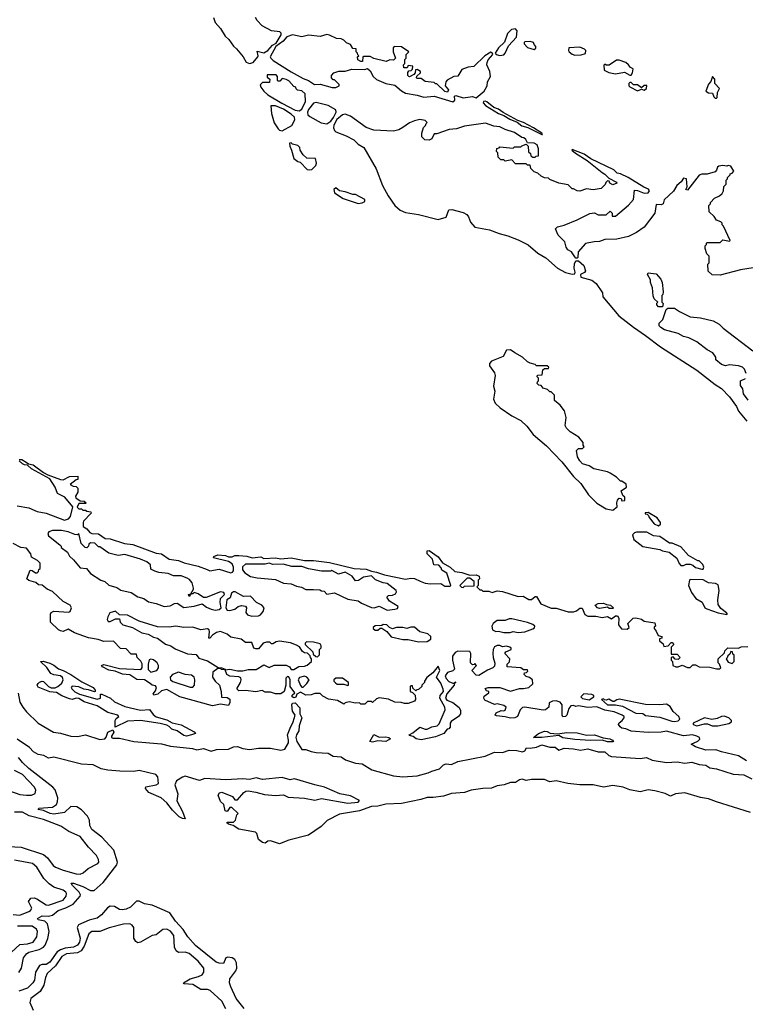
# Model space of a CAD drawing. Extents: x 2386897 to 2565480, y 579156 to 761880.
# Tile 116 of 191: x 2460274 to 2465806, y 693270 to 700779. Entities that reach past the tile are written whole.
import ezdxf

# ---------------------------------------------------------------- set-up
doc = ezdxf.new("R2010")
doc.units = 0

msp = doc.modelspace()

# ---------------------------------------------------------------- linework, layer by layer
at = {"layer": '0CON10XD'}
for points in [[(2461751.2, 700795), (2461765, 700757.5), (2461805, 700713.3), (2461841.2, 700655), (2461868.8, 700628.8), (2461905, 700577.5), (2461927.7, 700557.7), (2461977.5, 700495), (2462000, 700455), (2462025, 700446.2)], [(2462025, 700446.2), (2462055, 700454), (2462090, 700495), (2462093.3, 700505), (2462085, 700540), (2462135, 700526.7), (2462166, 700544), (2462202.5, 700585), (2462228.8, 700601.2), (2462267.5, 700665), (2462267, 700677), (2462257, 700687), (2462195, 700693.3), (2462121.7, 700731.7), (2462083.6, 700773.6), (2462072.5, 700795)], [(2463575, 700153.3), (2463592.5, 700165), (2463590, 700195), (2463598.3, 700201.7), (2463655, 700183.3), (2463725, 700192.5), (2463755, 700182.5), (2463815, 700234), (2463837.1, 700275), (2463841.2, 700305), (2463862.5, 700345), (2463857.1, 700385), (2463835.7, 700435), (2463837, 700453), (2463845.8, 700474.2), (2463880, 700515), (2463877, 700527), (2463865, 700532.5), (2463820, 700505), (2463737, 700423), (2463693, 700417), (2463645, 700400), (2463615, 700350), (2463585, 700347.5), (2463532.3, 700317.7), (2463523.3, 700305), (2463517.5, 700275), (2463542.5, 700245), (2463535, 700227.5), (2463515, 700232.5), (2463455, 700290), (2463445, 700290), (2463435, 700300), (2463365, 700307.5), (2463335, 700330), (2463305, 700330), (2463300, 700335), (2463301.7, 700348.3), (2463330, 700375), (2463330, 700385), (2463305, 700400), (2463291.7, 700398.3), (2463290, 700375), (2463278.3, 700361.7), (2463245, 700342.5), (2463240, 700345), (2463232.5, 700355), (2463233, 700377), (2463241.7, 700388.3), (2463258.3, 700391.7), (2463268.3, 700401.7), (2463270, 700425), (2463235, 700430), (2463228.3, 700411.7), (2463203.3, 700413.3), (2463200, 700435), (2463210, 700445), (2463210, 700475), (2463220, 700485), (2463220, 700515), (2463240, 700535), (2463185, 700573.3), (2463130, 700575), (2463122.5, 700565), (2463122.5, 700535), (2463140, 700485), (2463125, 700470), (2463095, 700472.5), (2463068.3, 700461.7), (2462973.6, 700483.6), (2462945, 700500), (2462895, 700500), (2462890, 700495), (2462888.3, 700461.7), (2462875, 700460), (2462853, 700473), (2462850, 700495), (2462860, 700505), (2462851.7, 700511.7), (2462850, 700525), (2462840, 700535), (2462838.3, 700558.3), (2462815, 700560), (2462795, 700590), (2462765, 700602.5), (2462745, 700622.5), (2462725, 700632.5), (2462690, 700635), (2462635, 700662.5), (2462615, 700666.7), (2462565, 700652.5), (2462475, 700662.5), (2462425, 700650), (2462355, 700663.3), (2462312, 700648), (2462283.3, 700615), (2462226.2, 700573.8), (2462183.6, 700496.4), (2462187.5, 700485), (2462207.7, 700467.7), (2462343, 700383), (2462435, 700331.2), (2462475.9, 700315.9), (2462522.5, 700285), (2462565, 700286.7), (2462656.4, 700263.6), (2462685, 700262.5), (2462710, 700275), (2462710, 700285), (2462675, 700320), (2462665, 700320), (2462650, 700335), (2462650, 700355), (2462670, 700375), (2462707, 700387), (2462755, 700387.5), (2462805, 700402.5), (2462905, 700400), (2462925, 700407.5), (2462945, 700390), (2462970, 700345), (2462993, 700323), (2463065, 700293.3), (2463135, 700280), (2463185, 700237.5), (2463215, 700220), (2463303.9, 700203.9), (2463355, 700187.5), (2463435, 700196.7), (2463575, 700153.3)], [(2463935, 700507.1), (2463965, 700512.5), (2463975.8, 700524.2), (2463999.3, 700580.7), (2464062.5, 700645), (2464066.7, 700695), (2464055, 700710), (2464024.2, 700705.8), (2463992.5, 700675), (2463970.7, 700609.3), (2463923.8, 700565), (2463900, 700525), (2463907.5, 700515), (2463935, 700507.1)], [(2464195, 700552.5), (2464208.3, 700561.7), (2464210, 700575), (2464195, 700590), (2464190, 700605), (2464165, 700612.5), (2464125, 700610), (2464120, 700605), (2464120, 700595), (2464145, 700567.5), (2464195, 700552.5)], [(2464505, 700510), (2464555, 700512.5), (2464588.3, 700521.7), (2464590, 700545), (2464580, 700555), (2464545, 700570), (2464460, 700565), (2464457.5, 700545), (2464462.5, 700535), (2464486.4, 700516.4), (2464505, 700510)], [(2464935, 700357.5), (2464946.4, 700373.6), (2464950, 700405), (2464930, 700415), (2464916.4, 700436.4), (2464895, 700452.5), (2464845, 700470), (2464825, 700470), (2464767, 700433), (2464745, 700432.5), (2464735, 700440), (2464728.3, 700431.7), (2464730, 700395), (2464765, 700377.5), (2464815, 700367.5), (2464885, 700380), (2464925, 700357.5), (2464935, 700357.5)], [(2462405, 700084.5), (2462425, 700098), (2462453.8, 700155), (2462450, 700215), (2462425, 700237.5), (2462391.7, 700241.7), (2462381.7, 700251.7), (2462380, 700265), (2462365, 700270), (2462325, 700312.5), (2462305, 700322.5), (2462275, 700330), (2462258.3, 700311.7), (2462245, 700310), (2462240, 700315), (2462240, 700345), (2462228.3, 700358.3), (2462161.7, 700358.3), (2462161.7, 700341.7), (2462180, 700325), (2462178.3, 700301.7), (2462125, 700300), (2462108.3, 700281.7), (2462112.5, 700265), (2462136, 700235), (2462165, 700207.5), (2462272.4, 700142.4), (2462375, 700089.5), (2462405, 700084.5)], [(2465585, 700180), (2465590, 700185), (2465592.5, 700225), (2465610, 700255), (2465573, 700293), (2465572.5, 700325), (2465555, 700346.7), (2465542.5, 700307.5), (2465525, 700286.7), (2465503.6, 700233.6), (2465525, 700222.5), (2465555, 700220), (2465565, 700190), (2465575, 700180), (2465585, 700180)], [(2464985, 700237.5), (2465015, 700250), (2465035, 700242.5), (2465052.5, 700255), (2465055, 700277.5), (2465035, 700277.5), (2465015, 700260), (2464985, 700282.5), (2464953, 700283), (2464935, 700300), (2464925, 700300), (2464918.3, 700291.7), (2464917.5, 700275), (2464925, 700267.5), (2464985, 700237.5)], [(2462275, 699932.5), (2462348.3, 699971.7), (2462372.5, 700015), (2462370, 700035), (2462345, 700059.2), (2462285, 700098.1), (2462225, 700121.4), (2462188.3, 700121.7), (2462194, 700065), (2462215, 699992.5), (2462245, 699947.5), (2462255, 699937.5), (2462275, 699932.5)], [(2462615, 699984.2), (2462645.4, 700004.6), (2462667.3, 700032.7), (2462687.5, 700075), (2462685, 700092.5), (2462625, 700126.2), (2462535, 700146.7), (2462515, 700142), (2462475.7, 700095), (2462467.5, 700075), (2462470, 700055), (2462485, 700041.4), (2462573.7, 699993.7), (2462615, 699984.2)], [(2464255, 699904.5), (2464260, 699905), (2464255.6, 699915), (2464190.6, 699955), (2464115, 699996.3), (2464071.3, 700011.3), (2463960.8, 700070.8), (2463925, 700096.3), (2463889.3, 700109.3), (2463835, 700151.8), (2463822.6, 700157.4), (2463808.8, 700155), (2463808.1, 700145), (2463825.6, 700125), (2463925, 700062.9), (2463965, 700050), (2464010.2, 700020.2), (2464067.8, 699997.8), (2464101.1, 699971.1), (2464147.3, 699957.3), (2464255, 699904.5)], [(2465865, 698887.5), (2465768.3, 698871.7), (2465615, 698830), (2465553, 698833), (2465521.7, 698861.7), (2465520, 698915), (2465530, 698925), (2465530, 698975), (2465513, 698993), (2465500, 699035), (2465500, 699055), (2465510, 699065), (2465510, 699075), (2465515, 699080), (2465615, 699080), (2465635, 699100), (2465685, 699090), (2465690, 699095), (2465640, 699205), (2465630, 699215), (2465628.3, 699228.3), (2465618.3, 699238.3), (2465585, 699250), (2465568.3, 699278.3), (2465530, 699315), (2465528.3, 699361.7), (2465540, 699375), (2465540, 699385), (2465570.7, 699419.3), (2465610, 699435), (2465630, 699455), (2465640, 699475), (2465643, 699507), (2465660, 699525), (2465660, 699555), (2465670, 699565), (2465670, 699575), (2465690, 699595), (2465690, 699605), (2465705, 699610), (2465717.5, 699625), (2465695, 699662.5), (2465675, 699667.5), (2465665, 699662.5), (2465635, 699667.5), (2465605, 699662.5), (2465592.5, 699655), (2465587, 699633), (2465575, 699620), (2465515, 699602.5), (2465475, 699602.5), (2465455, 699592.5), (2465365, 699480), (2465353.3, 699483.3), (2465362.5, 699505), (2465357, 699567), (2465335, 699570), (2465316.4, 699543.6), (2465282.5, 699515), (2465257.7, 699472.3), (2465187.5, 699405), (2465180, 699375), (2465165, 699367.5), (2465125, 699370), (2465116.1, 699303.9), (2465035, 699197.5), (2464975, 699156.7), (2464915, 699126.2), (2464826.4, 699106.4), (2464735, 699103.3), (2464695, 699086.7), (2464653.9, 699086.1), (2464588.3, 699071.7), (2464531.7, 699008.3), (2464530, 698965), (2464525, 698960), (2464515, 698960), (2464505, 698970), (2464480, 699010), (2464452.5, 699025), (2464440, 699045), (2464430, 699085), (2464380, 699135), (2464360, 699185), (2464375, 699200), (2464425, 699212.5), (2464525, 699252.5), (2464621.7, 699301.7), (2464655, 699307.5), (2464685, 699290), (2464745, 699290), (2464775, 699320), (2464790, 699305), (2464791.7, 699281.7), (2464815, 699280), (2464916, 699364), (2464953, 699407), (2464961.7, 699478.3), (2464985, 699477.5), (2465035, 699456.7), (2465065, 699460), (2465075.6, 699475), (2465067.5, 699487.5), (2465031.5, 699501.5), (2464913.2, 699575), (2464855, 699603.9), (2464828.5, 699608.5), (2464804.6, 699635), (2464628.6, 699718.6), (2464577.1, 699755), (2464485, 699790), (2464484, 699785), (2464511.2, 699761.2), (2464601.2, 699705), (2464713.6, 699613.6), (2464735, 699602.5), (2464765, 699570), (2464825, 699540), (2464826.7, 699533.3), (2464795, 699520), (2464771.7, 699531.7), (2464768.3, 699548.3), (2464755, 699550), (2464741.7, 699538.3), (2464738.3, 699521.7), (2464707, 699493), (2464647, 699483), (2464595, 699490), (2464545, 699472.5), (2464523, 699473), (2464495, 699490), (2464485, 699490), (2464455, 699520), (2464383, 699533), (2464315, 699560), (2464305, 699570), (2464275, 699572.5), (2464250, 699585), (2464225, 699610), (2464195, 699620), (2464170, 699645), (2464165, 699670), (2464145, 699670), (2464135, 699680), (2464055, 699680), (2464025, 699710), (2463975, 699700), (2463965, 699710), (2463941.7, 699711.7), (2463921.7, 699731.7), (2463920, 699765), (2463910, 699775), (2463911.7, 699798.3), (2463928.3, 699801.7), (2463935, 699810), (2464035, 699800), (2464045, 699810), (2464095, 699810), (2464101.7, 699818.3), (2464135, 699830), (2464150, 699815), (2464151.7, 699771.7), (2464168.3, 699758.3), (2464171.7, 699741.7), (2464185, 699730), (2464205, 699730), (2464211.7, 699738.3), (2464228.3, 699741.7), (2464230, 699795), (2464220, 699825), (2464195, 699836.7), (2464145, 699840), (2464132.5, 699865), (2464118.3, 699878.3), (2464101.7, 699881.7), (2464045, 699920), (2463975, 699942.5), (2463935, 699962.5), (2463888.3, 699968.3), (2463825, 699990), (2463665, 699966.7), (2463605, 699947.5), (2463548.3, 699941.7), (2463455, 699910), (2463435, 699910), (2463415, 699870), (2463395, 699860), (2463363, 699863), (2463340, 699885), (2463340, 699915), (2463353, 699957), (2463368.3, 699971.7), (2463371.7, 699988.3), (2463380, 699995), (2463365, 700010), (2463325, 700017.5), (2463285, 700007.5), (2463245, 699992.5), (2463193.8, 699956.2), (2463165, 699940), (2463125, 699930), (2462975, 699936.7), (2462915, 699956.7), (2462795, 700042.5), (2462755, 700058.8), (2462735, 700054.2), (2462691.8, 700018.2), (2462669.2, 699975), (2462666.2, 699955), (2462673.3, 699935), (2462685, 699923.8), (2462764.3, 699894.3), (2462822.3, 699862.3), (2462855, 699831.2), (2462898.8, 699805), (2462991.2, 699641.2), (2463040, 699515), (2463082.9, 699435), (2463135, 699362), (2463175, 699326), (2463215, 699310), (2463315, 699294.2), (2463465, 699256.7), (2463526.1, 699273.9), (2463545, 699330), (2463568.3, 699331.7), (2463655, 699308.8), (2463682.5, 699295), (2463696.7, 699275), (2463710, 699235), (2463745, 699196.7), (2463855, 699176), (2463928.3, 699148.3), (2463995, 699131.2), (2464075, 699101.2), (2464151.2, 699061.2), (2464225, 699000), (2464285, 698964), (2464373.8, 698885), (2464435, 698851.2), (2464485, 698837.5), (2464505, 698840), (2464507.5, 698855), (2464500, 698885), (2464503.6, 698916.4), (2464515, 698940), (2464535, 698940), (2464573.6, 698903.6), (2464587.5, 698865), (2464579.3, 698850.7), (2464550, 698835), (2464552.5, 698815), (2464635, 698792.5), (2464667.7, 698767.7), (2464717, 698697), (2464720, 698665), (2464841.7, 698521.7), (2464953.2, 698433.2), (2465045, 698371.2), (2465158.8, 698285), (2465437.3, 698107.3), (2465575, 697996.2), (2465625, 697966.7), (2465684.1, 697904.1), (2465738.3, 697828.3), (2465755, 697793.3), (2465818.3, 697718.3)], [(2462485, 699633.3), (2462502.5, 699637.5), (2462532.5, 699667.5), (2462536.2, 699685), (2462530, 699720), (2462463, 699723), (2462435, 699750), (2462412.5, 699785), (2462410, 699805), (2462395, 699820), (2462355, 699830), (2462345, 699840), (2462331.7, 699838.3), (2462332.5, 699815), (2462347.5, 699785), (2462365, 699720), (2462395, 699697.5), (2462413, 699693), (2462465, 699636.7), (2462485, 699633.3)], [(2462855, 699378.8), (2462885, 699383.3), (2462906.4, 699393.6), (2462905, 699407.5), (2462835, 699447.5), (2462815, 699447.5), (2462755, 699467.5), (2462713, 699473), (2462685, 699497.5), (2462670, 699485), (2462675, 699460), (2462740, 699415), (2462855, 699378.8)], [(2465175, 698590), (2465145, 698590), (2465130, 698605), (2465131.7, 698618.3), (2465140, 698625), (2465111.7, 698651.7), (2465103, 698673), (2465097.5, 698735), (2465083.3, 698775), (2465082.5, 698795), (2465060, 698835), (2465065, 698850), (2465125, 698840), (2465161.7, 698801.7), (2465172.5, 698775), (2465180, 698705), (2465177, 698683), (2465170, 698675), (2465170, 698625), (2465180, 698615), (2465175, 698590)], [(2465811.7, 698081.7), (2465800, 698115), (2465785, 698130), (2465755, 698140), (2465685, 698147.5), (2465655, 698140), (2465625, 698150), (2465580, 698185), (2465580, 698205), (2465558.3, 698238.3), (2465515, 698262.5), (2465435, 698323.3), (2465375, 698353.3), (2465335, 698363.3), (2465295, 698386.7), (2465190, 698415), (2465160.7, 698430.7), (2465150, 698445), (2465150, 698465), (2465177, 698493), (2465201.7, 698568.3), (2465215, 698580), (2465265, 698580), (2465303, 698553), (2465385, 698513.3), (2465465, 698506), (2465561.7, 698481.7), (2465606.1, 698456.1), (2465637.7, 698427.7), (2465863.3, 698255)], [(2464795, 697040), (2464830, 697065), (2464827.5, 697095), (2464832.5, 697115), (2464845, 697130), (2464858.3, 697128.3), (2464865, 697110), (2464888.3, 697111.7), (2464887, 697137), (2464871.7, 697151.7), (2464860, 697185), (2464900, 697215), (2464897, 697237), (2464865, 697260), (2464855, 697260), (2464825, 697290), (2464775, 697320), (2464755, 697330), (2464650, 697355), (2464615, 697377.5), (2464565, 697392.5), (2464543.9, 697413.9), (2464527.5, 697445), (2464520, 697495), (2464535, 697510), (2464565, 697510), (2464578.3, 697521.7), (2464570, 697535), (2464570, 697555), (2464536.4, 697596.4), (2464470, 697635), (2464443, 697663), (2464432.5, 697685), (2464440, 697745), (2464427, 697797), (2464395, 697840), (2464350, 697875), (2464350, 697915), (2464325, 697940), (2464315, 697940), (2464298.3, 697958.3), (2464265, 697970), (2464248.3, 697988.3), (2464231.7, 697991.7), (2464220, 698005), (2464221.7, 698018.3), (2464230, 698025), (2464230, 698045), (2464220, 698055), (2464221.7, 698068.3), (2464258.3, 698071.7), (2464261.7, 698108.3), (2464275, 698120), (2464305, 698120), (2464308.3, 698128.3), (2464295, 698140), (2464215, 698140), (2464205, 698150), (2464165, 698160), (2464145, 698170), (2464106.1, 698206.1), (2464047.5, 698237.5), (2464015, 698262.5), (2463985, 698260), (2463958.8, 698211.2), (2463870, 698175), (2463855, 698157.5), (2463855, 698140), (2463893.3, 698085), (2463898.8, 698065), (2463886.7, 697985), (2463897.5, 697947.5), (2463887.1, 697885), (2463900, 697855), (2463938, 697818), (2464025, 697758), (2464093.6, 697723.6), (2464139.5, 697679.5), (2464188, 697615), (2464290, 697530), (2464408.3, 697408.3), (2464495, 697296), (2464551.7, 697241.7), (2464610, 697155), (2464645, 697120), (2464675, 697093.3), (2464745, 697050), (2464795, 697040)], [(2465827, 697877), (2465792.5, 697925), (2465787.5, 697965), (2465768.3, 697988.3), (2465770, 698025), (2465808.3, 698041.7)], [(2460255, 697071.2), (2460345, 697056), (2460407.5, 697027.5), (2460475, 697016), (2460615, 696962.5), (2460646.1, 696973.9), (2460660.7, 696989.3), (2460680, 697065), (2460618.8, 697138.8), (2460563.3, 697165), (2460543.6, 697213.6), (2460505, 697277.5), (2460365, 697353.3), (2460335, 697382.5), (2460310, 697385), (2460295, 697393.3), (2460270, 697415)], [(2460270, 697425), (2460290, 697425), (2460323.6, 697403.6), (2460342.5, 697392.5), (2460376.7, 697385), (2460456.2, 697326.2), (2460489.3, 697309.3), (2460585, 697273.8), (2460605, 697271.2), (2460655, 697296.7), (2460718.3, 697298.3), (2460718.3, 697271.7), (2460705, 697270), (2460660, 697235), (2460683, 697223), (2460705, 697220), (2460717, 697207), (2460717.5, 697175), (2460700, 697145), (2460701.7, 697131.7), (2460735, 697110), (2460765, 697107.5), (2460780, 697095), (2460775, 697090), (2460725, 697090), (2460711.7, 697061.7), (2460725, 697050), (2460745, 697050), (2460755, 697040), (2460775, 697040), (2460785, 697030), (2460817, 697027), (2460820, 697015), (2460760, 696955), (2460757.5, 696945), (2460757.5, 696915), (2460785.9, 696895.9), (2460809.2, 696869.2), (2460825, 696861.2), (2460875, 696859.2), (2460925, 696823.8), (2460965, 696819.2), (2461074.1, 696784.1), (2461136.8, 696776.8), (2461315, 696710.8), (2461355, 696706), (2461414.2, 696664.2), (2461485, 696654), (2461527.7, 696637.7), (2461635, 696612), (2461703.3, 696585), (2461725, 696576), (2461795, 696588.8), (2461885, 696561.2), (2461896.7, 696565), (2461903.3, 696575), (2461903.3, 696605), (2461895, 696630), (2461867, 696647), (2461752.5, 696675), (2461753.9, 696686.1), (2461785, 696698.8), (2461843, 696693), (2461865, 696682.5), (2461895, 696682.5), (2461915, 696693.3), (2461945, 696693.8), (2462005, 696688.8), (2462045.9, 696675.9), (2462113.6, 696683.6), (2462135, 696671.2), (2462225, 696676.2), (2462265, 696668), (2462345, 696674), (2462446.1, 696656.1), (2462514.1, 696654.1), (2462635, 696639.2), (2462825, 696593.8), (2462915, 696590), (2462955, 696572.5), (2462995, 696566.7), (2463055, 696546.2), (2463215, 696513.3), (2463255, 696520), (2463285, 696516.7), (2463326.2, 696496.2), (2463365, 696482.5), (2463405, 696477.5), (2463485, 696480), (2463515, 696460), (2463555, 696460), (2463560, 696465), (2463529.3, 696559.3), (2463491.7, 696581.7), (2463488.3, 696598.3), (2463468.3, 696618.3), (2463431.7, 696621.7), (2463420, 696665), (2463380, 696705), (2463381.7, 696728.3), (2463395, 696730), (2463465, 696683.3), (2463497, 696637), (2463555, 696603.3), (2463591.7, 696571.7), (2463645, 696563.8), (2463705, 696542.5), (2463755, 696545.8), (2463777.5, 696535), (2463780, 696515), (2463770, 696505), (2463770, 696465), (2463760, 696455), (2463781.7, 696431.7), (2463795, 696430), (2463805, 696420), (2463851.7, 696421.7), (2463875, 696410), (2463915, 696422.5), (2463955, 696417.5), (2464075, 696380), (2464111.7, 696381.7), (2464155, 696357.5), (2464175, 696357.5), (2464205, 696380), (2464215, 696380), (2464247.5, 696325), (2464325, 696292.5), (2464365, 696292.5), (2464455, 696263.8), (2464496.1, 696263.9), (2464518.3, 696271.7), (2464545, 696292.5), (2464561.7, 696291.7), (2464582, 696242), (2464605, 696230), (2464665, 696230), (2464715, 696220), (2464755, 696227.5), (2464785, 696210), (2464815, 696232.5), (2464831.7, 696231.7), (2464842.5, 696215), (2464840, 696165), (2464863, 696133), (2464905, 696130), (2464920, 696145), (2464910, 696175), (2464950, 696215), (2464971.2, 696218.8), (2465015, 696206.2), (2465035, 696192.5), (2465115, 696180), (2465120, 696155), (2465111.7, 696148.3), (2465110, 696135), (2465127, 696117), (2465141.7, 696081.7), (2465170, 696075), (2465168.3, 696061.7), (2465151.7, 696058.3), (2465151.7, 696041.7), (2465178.3, 696018.3), (2465185, 696000), (2465217, 696003), (2465241.7, 696028.3), (2465248.3, 696028.3), (2465260, 696015), (2465240, 695995), (2465241.7, 695941.7), (2465285, 695940), (2465310, 695915), (2465295, 695900), (2465271.7, 695901.7), (2465255, 695920), (2465240, 695915), (2465240, 695895), (2465250, 695885), (2465252.5, 695855), (2465275, 695843.3), (2465295, 695843.3), (2465325, 695857.5), (2465365, 695840), (2465385, 695840), (2465405, 695860), (2465425, 695860), (2465453.9, 695843.9), (2465535, 695842.5), (2465585, 695827.5), (2465611.7, 695828.3), (2465620, 695835), (2465610, 695865), (2465600, 695875), (2465600, 695905), (2465648.3, 695951.7), (2465650, 695965), (2465671.7, 695988.3), (2465755, 695987.5), (2465775, 695997.5), (2465825, 696000)], [(2465145, 696920), (2465158.3, 696931.7), (2465160, 696945), (2465135, 696980), (2465065, 697020), (2465041.7, 697018.3), (2465041.7, 697011.7), (2465058.3, 697008.3), (2465068.3, 696998.3), (2465073, 696983), (2465110, 696935), (2465145, 696920)], [(2461765, 696276), (2461795, 696280), (2461810, 696295), (2461802, 696335), (2461805.9, 696364.1), (2461836.7, 696395), (2461830.7, 696410.7), (2461803.9, 696416.1), (2461695, 696372.5), (2461675, 696372.5), (2461635, 696400), (2461605, 696410), (2461595, 696400), (2461580, 696400), (2461565, 696380), (2461560, 696395), (2461580, 696400), (2461600, 696435), (2461600, 696445), (2461590, 696485), (2461569.3, 696509.3), (2461550.7, 696520.7), (2461505, 696538.8), (2461447, 696537), (2461405, 696556.7), (2461335, 696563.3), (2461303.6, 696573.6), (2461275, 696590), (2461270.7, 696620.7), (2461243.9, 696643.9), (2461195, 696666.2), (2461075, 696700), (2461025, 696692.5), (2460955, 696710), (2460885, 696760), (2460875, 696760), (2460847, 696787), (2460815, 696790), (2460801.7, 696778.3), (2460800, 696765), (2460785, 696752.5), (2460773, 696753), (2460744.1, 696784.1), (2460725, 696860), (2460715, 696850), (2460695, 696852.5), (2460645, 696873.3), (2460593, 696883), (2460545, 696883.8), (2460525, 696883.3), (2460497.5, 696872.5), (2460488.3, 696861.7), (2460493.6, 696843.6), (2460580, 696775), (2460590, 696765), (2460590, 696755), (2460639.5, 696719.5), (2460655, 696687.5), (2460685, 696660), (2460735, 696600), (2460782.5, 696595), (2460815, 696556.7), (2460893.9, 696503.9), (2460923.6, 696493.6), (2460955, 696466.7), (2461015, 696448), (2461045, 696428.8), (2461125, 696411.4), (2461175, 696376.7), (2461220, 696365), (2461255, 696340), (2461315, 696327.5), (2461375, 696303.3), (2461421.7, 696308.3), (2461455, 696327.5), (2461475, 696330), (2461526.4, 696296.4), (2461605, 696306.7), (2461665, 696323.3), (2461699.3, 696299.3), (2461735, 696283.8), (2461765, 696276)], [(2465475, 696587.5), (2465485, 696590), (2465490, 696605), (2465482.5, 696625), (2465455, 696652.5), (2465443, 696653), (2465373.6, 696693.6), (2465315, 696760), (2465247, 696787), (2465228.3, 696788.3), (2465155, 696837.5), (2465105, 696842.5), (2465055, 696870), (2464975, 696870), (2464960, 696865), (2464945, 696850), (2464956.7, 696815), (2465025, 696761.2), (2465155, 696737.5), (2465175, 696727.5), (2465225, 696717.5), (2465283, 696673), (2465301.7, 696631.7), (2465315, 696617.5), (2465335, 696617.5), (2465355, 696627.5), (2465385, 696627.5), (2465405, 696620), (2465425, 696602.5), (2465475, 696587.5)], [(2463335, 695287.8), (2463297.5, 695295), (2463275, 695312.5), (2463245, 695320), (2463243.6, 695326.4), (2463270.7, 695339.3), (2463325, 695382.5), (2463365, 695368.8), (2463380.7, 695369.3), (2463415, 695386.2), (2463456.7, 695395), (2463472, 695408), (2463518.8, 695515), (2463514, 695535), (2463476.2, 695605), (2463480, 695625), (2463503.8, 695655), (2463503.6, 695673.6), (2463485, 695720), (2463452.5, 695765), (2463476.7, 695815), (2463465, 695850), (2463423, 695797), (2463377, 695763), (2463360, 695735), (2463360, 695725), (2463340, 695705), (2463340, 695695), (2463315, 695670), (2463301.7, 695668.3), (2463295, 695660), (2463271.7, 695681.7), (2463268.3, 695698.3), (2463255, 695700), (2463250, 695695), (2463250, 695655), (2463268.3, 695648.3), (2463288.3, 695628.3), (2463292.5, 695595), (2463285, 695582.5), (2463235, 695563.3), (2463206.7, 695563.3), (2463183, 695573), (2463135, 695573.8), (2463086.4, 695596.4), (2463015, 695607.5), (2462995, 695600), (2462965, 695572.5), (2462955, 695580), (2462925, 695580), (2462905, 695560), (2462875, 695560), (2462865, 695570), (2462835, 695567.5), (2462785, 695577.5), (2462755, 695570), (2462745, 695560), (2462697, 695587), (2462628.3, 695598.3), (2462585, 695620), (2462565, 695640), (2462525, 695640), (2462495, 695630), (2462455, 695626.7), (2462415, 695650), (2462387.5, 695635), (2462378.3, 695611.7), (2462365, 695608), (2462352.5, 695615), (2462352.2, 695627.8), (2462372.5, 695645), (2462336.2, 695695), (2462335.8, 695745), (2462325, 695767.5), (2462315, 695770), (2462303.6, 695756.4), (2462302.5, 695705), (2462290, 695655), (2462265, 695636.7), (2462225, 695636.7), (2462185, 695650), (2462145, 695651.2), (2462123.3, 695663.3), (2462075, 695654), (2461995, 695663.8), (2461945, 695660), (2461930, 695675), (2461956.4, 695723.6), (2461962.5, 695745), (2461959.3, 695759.3), (2461945, 695767.5), (2461875, 695772.5), (2461852.5, 695785), (2461840, 695820), (2461813, 695823), (2461805, 695830), (2461785, 695830), (2461747, 695803), (2461743.3, 695765), (2461764.1, 695734.1), (2461796.7, 695705), (2461810, 695655), (2461811.7, 695611.7), (2461855, 695610), (2461877, 695597), (2461877, 695573), (2461865, 695550), (2461805, 695560), (2461745, 695546.7), (2461496.1, 695616.1), (2461395, 695670), (2461355, 695660.8), (2461327.5, 695635), (2461297.3, 695627.3), (2461292, 695638), (2461309.3, 695660.7), (2461316.2, 695686.2), (2461308.8, 695698.8), (2461285, 695703.3), (2461268, 695718), (2461225, 695743.8), (2461168.3, 695748.3), (2461115, 695782.5), (2461057, 695787), (2461001.7, 695811.7), (2460955, 695817.5), (2460905, 695843.3), (2460897.5, 695855), (2460915, 695862.5), (2461035, 695830), (2461197, 695823), (2461207.5, 695835), (2461207, 695867), (2461198.3, 695888.3), (2461170, 695915), (2461165, 695940), (2461125, 695940), (2461085, 695980), (2461043, 695983), (2460989.3, 696039.3), (2460915, 696037.5), (2460873, 696053), (2460800, 696065), (2460693, 696103), (2460645, 696130), (2460605, 696112.5), (2460585, 696117.5), (2460570, 696125), (2460510, 696185), (2460510, 696245), (2460515, 696257.5), (2460535, 696267.5), (2460649.3, 696260.7), (2460660, 696265), (2460670, 696295), (2460660, 696315), (2460605, 696343.3), (2460525, 696417.5), (2460485, 696436.7), (2460445, 696467.5), (2460418.3, 696468.3), (2460397, 696487), (2460343, 696503), (2460330, 696515), (2460355, 696580), (2460368.3, 696578.3), (2460395, 696560), (2460408.3, 696561.7), (2460418.3, 696571.7), (2460420, 696585), (2460430, 696595), (2460430, 696635), (2460410, 696655), (2460365, 696680), (2460360, 696705), (2460325, 696750), (2460283, 696753), (2460223.9, 696783.9)], [(2463075, 696276.7), (2463135, 696283.3), (2463155, 696290), (2463160, 696305), (2463093.6, 696343.6), (2463072.5, 696375), (2463085, 696387.5), (2463115, 696390), (2463140, 696400), (2463147.5, 696415), (2463143.3, 696425), (2463075, 696480), (2463045, 696483.8), (2462986.4, 696506.4), (2462955, 696537.5), (2462895, 696526.7), (2462857, 696503), (2462835, 696500), (2462810, 696535), (2462755, 696566.7), (2462705, 696550), (2462655, 696577.5), (2462645, 696572.5), (2462575, 696573.8), (2462475, 696591.2), (2462425, 696610), (2462349.3, 696609.3), (2462283.6, 696626.4), (2462205, 696623.3), (2462175, 696633.3), (2462145, 696626.7), (2461995, 696628), (2461973.1, 696606.9), (2461973.3, 696583.3), (2461990, 696560), (2462035, 696534), (2462085, 696522.5), (2462225, 696508.8), (2462285, 696482), (2462345, 696476.2), (2462385, 696458.8), (2462422.3, 696452.3), (2462455, 696434), (2462514, 696434), (2462561.7, 696431.7), (2462575, 696422.5), (2462595, 696420), (2462615, 696397.5), (2462675, 696407.5), (2462775, 696360), (2462855, 696346.7), (2462879.3, 696329.3), (2462955, 696296.7), (2462976.4, 696293.6), (2463015, 696307.5), (2463075, 696276.7)], [(2463655, 696450), (2463665, 696460), (2463738.3, 696461.7), (2463740, 696495), (2463705, 696520), (2463685, 696520), (2463630, 696465), (2463641.7, 696451.7), (2463655, 696450)], [(2465665, 696244.2), (2465670, 696245), (2465663.3, 696255), (2465618.2, 696288.2), (2465598.7, 696318.7), (2465595.6, 696355), (2465606.7, 696425), (2465598.3, 696468.3), (2465579.3, 696479.3), (2465525, 696483.8), (2465485, 696506.2), (2465385, 696510), (2465380, 696505), (2465373.8, 696465), (2465395, 696410), (2465428.8, 696365), (2465475.9, 696335.9), (2465497.5, 696295), (2465511.2, 696285), (2465597.5, 696255), (2465665, 696244.2)], [(2462045, 696230), (2462095, 696233.3), (2462109.3, 696240.7), (2462130, 696265), (2462137.5, 696295), (2462120, 696315), (2462080, 696335), (2462035, 696383.3), (2461980.7, 696380.7), (2461915.9, 696415.9), (2461903.9, 696416.1), (2461890, 696405), (2461879.2, 696370.8), (2461854.2, 696355.8), (2461846, 696295), (2461855, 696276.7), (2461875, 696273.8), (2461915, 696282.5), (2461940, 696305), (2461965, 696312.5), (2461995, 696307.5), (2462002.5, 696295), (2461997, 696257), (2462011.2, 696241.2), (2462045, 696230)], [(2464768.3, 696288.3), (2464755, 696300), (2464695, 696290), (2464680, 696295), (2464660, 696315), (2464683.6, 696326.4), (2464725, 696328.8), (2464748.3, 696318.3), (2464777.5, 696315), (2464800, 696295), (2464795, 696290), (2464768.3, 696288.3)], [(2461975, 695813.3), (2462015, 695823.3), (2462076, 695824), (2462135, 695860), (2462175, 695840), (2462215, 695857.5), (2462305, 695856.7), (2462330, 695845), (2462345, 695822.5), (2462365, 695822.5), (2462403, 695847), (2462445, 695850), (2462465, 695857.5), (2462500, 695885), (2462500, 695905), (2462490, 695915), (2462488.3, 695928.3), (2462468.3, 695948.3), (2462445, 695950), (2462430.7, 695960.7), (2462406.4, 695996.4), (2462385, 696010), (2462337.5, 696027.5), (2462255, 696038.8), (2462230, 696035), (2462205, 696020), (2462195, 696020), (2462181.7, 696031.7), (2462155, 696032.5), (2462130, 696025), (2462095, 695980), (2462075, 695980), (2462060, 695985), (2462045, 696030), (2461995, 696030), (2461963.6, 696053.6), (2461885, 696071.2), (2461855, 696092.5), (2461805, 696112.5), (2461775, 696106.7), (2461744.2, 696085.8), (2461725, 696063.3), (2461715, 696062.5), (2461720.7, 696110.7), (2461717.5, 696125), (2461705, 696132.5), (2461655, 696126.7), (2461595, 696146.2), (2461525, 696143.8), (2461465, 696153.3), (2461415, 696146.2), (2461325, 696150), (2461185, 696192.5), (2461095, 696237.5), (2461035, 696240), (2461005, 696267.5), (2460962.5, 696255), (2460946.2, 696225), (2460941.2, 696205), (2460949.3, 696189.3), (2460965, 696190), (2461005, 696210), (2461035, 696210), (2461040, 696185), (2461060, 696165), (2461133.9, 696143.9), (2461205, 696103.3), (2461253.9, 696093.9), (2461295, 696071.2), (2461325, 696063.3), (2461385, 696016.7), (2461427.5, 696005), (2461460.5, 695980.5), (2461552.7, 695942.7), (2461618.8, 695938.8), (2461639.3, 695909.3), (2461705, 695890), (2461788.3, 695838.3), (2461815, 695837.5), (2461840, 695825), (2461840, 695820), (2461875, 695826.7), (2461935, 695813.3), (2461975, 695813.3)], [(2464075, 696106.2), (2464125, 696110), (2464187, 696133), (2464198.3, 696141.7), (2464200, 696155), (2464185, 696167.5), (2464145, 696181.2), (2464025, 696210), (2464005, 696208.8), (2463975, 696196.2), (2463913.6, 696196.4), (2463882.5, 696175), (2463872.5, 696155), (2463877.5, 696125), (2463903.9, 696113.9), (2463925, 696116.2), (2463965, 696106.2), (2464013.6, 696106.4), (2464035, 696113.3), (2464075, 696106.2)], [(2463315, 696033.8), (2463381.7, 696038.3), (2463407.5, 696055), (2463407.5, 696075), (2463385, 696096.7), (2463325, 696110), (2463285, 696146.7), (2463255, 696146.7), (2463225, 696136.7), (2463195, 696143.3), (2463147, 696143), (2463115, 696132.5), (2463093.3, 696143.3), (2463073.3, 696163.3), (2463045, 696167.5), (2463035, 696160), (2462983, 696157), (2462970, 696145), (2462970, 696135), (2462985, 696122.5), (2463005, 696122.5), (2463021.7, 696138.3), (2463035, 696140), (2463073, 696113), (2463105, 696073.3), (2463195, 696053.3), (2463235, 696053.3), (2463315, 696033.8)], [(2462545, 695920), (2462560, 695935), (2462560, 695975), (2462571.7, 695988.3), (2462572.5, 696005), (2462565, 696020), (2462515, 696032.5), (2462460, 696035), (2462450, 696025), (2462450, 696015), (2462508.3, 695958.3), (2462511.7, 695941.7), (2462531.7, 695921.7), (2462545, 695920)], [(2465815, 695126.2), (2465755, 695164), (2465624.4, 695194.4), (2465581.2, 695211.2), (2465505, 695207.5), (2465425, 695234.2), (2465392.5, 695255), (2465445, 695277.5), (2465458.3, 695291.7), (2465457.5, 695305), (2465435, 695316), (2465404.2, 695324.2), (2465335, 695318.1), (2465205.8, 695354.2), (2465165, 695345.8), (2465065, 695342), (2464935, 695354.4), (2464895, 695370.8), (2464865, 695375.8), (2464852, 695385), (2464840, 695405), (2464844.1, 695415.9), (2464866, 695434), (2464883.3, 695455), (2464882.5, 695465), (2464867.5, 695475), (2464805, 695501.2), (2464735, 695514), (2464675, 695540), (2464605, 695533.3), (2464535, 695547.5), (2464515, 695542.5), (2464495, 695550), (2464475, 695547.5), (2464460, 695525), (2464445.8, 695475), (2464435, 695464.3), (2464415, 695462), (2464408.6, 695475), (2464408.8, 695555), (2464393.6, 695573.6), (2464365, 695583.3), (2464335, 695582.5), (2464311.7, 695568.3), (2464307.5, 695535), (2464283, 695517), (2464265, 695513.8), (2464125, 695535.8), (2464107.5, 695532.5), (2464090, 695515), (2464070, 695465), (2464050, 695455), (2464015, 695451.4), (2463975, 695462.5), (2463909.3, 695469.3), (2463900, 695475), (2463907, 695493), (2463945, 695510), (2463965, 695507.5), (2463975, 695512.5), (2463982.5, 695535), (2463965, 695550), (2463915, 695562.5), (2463895, 695557.5), (2463820.7, 695590.7), (2463812.5, 695605), (2463815, 695620), (2463850, 695645), (2463850, 695655), (2463831.7, 695661.7), (2463821.7, 695678.3), (2463845, 695686.7), (2463935, 695686.2), (2464015, 695658.8), (2464085, 695677.5), (2464115, 695677.5), (2464155, 695687.5), (2464187, 695713), (2464182.5, 695745), (2464161.7, 695761.7), (2464135, 695770), (2464120, 695785), (2464121.7, 695798.3), (2464138.3, 695801.7), (2464148.3, 695811.7), (2464145, 695820), (2464115, 695820), (2464095, 695837.5), (2463990, 695845), (2463990, 695865), (2464008.3, 695881.7), (2464010, 695905), (2463972.5, 695945), (2463981.2, 695958.8), (2464020, 695975), (2464020, 695985), (2464010, 695995), (2463985, 696002.5), (2463955, 695997.5), (2463935, 696006.7), (2463915, 696006.7), (2463894.1, 695995.9), (2463883.3, 695975), (2463881.2, 695945), (2463883.9, 695913.9), (2463897, 695873), (2463895, 695850), (2463880, 695835), (2463841.2, 695818.8), (2463775, 695777.5), (2463755, 695780), (2463720, 695815), (2463757.5, 695855), (2463745, 695870), (2463738.3, 695861.7), (2463725, 695860), (2463710, 695875), (2463712.5, 695945), (2463705, 695960), (2463615, 695962.5), (2463595, 695952.5), (2463572.5, 695925), (2463573.3, 695895), (2463590, 695825), (2463575, 695812.5), (2463535, 695801.2), (2463518, 695775), (2463524.2, 695754.2), (2463545, 695732.5), (2463575, 695720), (2463590, 695720), (2463595, 695730), (2463600, 695725), (2463590, 695720), (2463587.5, 695705), (2463530.8, 695639.2), (2463520, 695605), (2463529.5, 695589.5), (2463575, 695571.2), (2463623.9, 695533.9), (2463635, 695510), (2463635.8, 695484.2), (2463620, 695465), (2463564, 695426), (2463556.4, 695413.6), (2463557, 695383), (2463545, 695370), (2463531.7, 695368.3), (2463506.7, 695335), (2463445, 695310.8), (2463335, 695287.8)], [(2465705, 695870), (2465720, 695885), (2465720, 695935), (2465711.7, 695941.7), (2465708.3, 695958.3), (2465695, 695960), (2465688.3, 695941.7), (2465671.7, 695928.3), (2465668.3, 695911.7), (2465660, 695905), (2465675, 695880), (2465705, 695870)], [(2461545, 695316), (2461525, 695321.2), (2461475, 695354.5), (2461435, 695369.2), (2461415, 695390), (2461395, 695398.6), (2461345, 695411.4), (2461195, 695433.3), (2461095, 695430), (2461002.9, 695382.9), (2461002, 695435), (2461010.2, 695449.8), (2461030, 695465), (2461022.5, 695475), (2460945, 695494.5), (2460865, 695545.7), (2460767, 695577), (2460725, 695601.2), (2460705, 695603.8), (2460675, 695594.4), (2460655, 695598.6), (2460595, 695621.9), (2460555, 695648), (2460505, 695652.5), (2460415, 695688.8), (2460406.7, 695705), (2460413.9, 695716.1), (2460425, 695727.5), (2460445, 695733.3), (2460455, 695732.5), (2460494.1, 695694.1), (2460515, 695682.5), (2460545, 695683.3), (2460566.1, 695693.9), (2460595, 695720), (2460606.1, 695743.9), (2460601.7, 695761.7), (2460586.4, 695776.4), (2460535, 695783.3), (2460512, 695792), (2460480, 695840), (2460432.5, 695885), (2460453.9, 695886.1), (2460505, 695872), (2460535, 695857.1), (2460569.1, 695829.1), (2460606.8, 695816.8), (2460665, 695786.4), (2460748.5, 695728.5), (2460833.8, 695685), (2460848.8, 695665), (2460850, 695655), (2460845, 695653.3), (2460798.6, 695668.6), (2460762.7, 695672.7), (2460725, 695691.2), (2460675, 695696.7), (2460667.5, 695685), (2460672.5, 695675), (2460693.9, 695653.9), (2460730, 695635), (2460865, 695598), (2460890, 695605), (2460890, 695635), (2460900, 695635), (2460966.2, 695605), (2460995.8, 695575.8), (2461075, 695541.5), (2461195, 695512.7), (2461265, 695518.5), (2461291.2, 695481.2), (2461313.4, 695463.4), (2461395, 695438.9), (2461436.4, 695416.4), (2461505, 695401.5), (2461605, 695347.5), (2461613.3, 695335), (2461585, 695324.4), (2461545, 695316)], [(2461275, 695803.3), (2461320, 695815), (2461332.5, 695835), (2461332.5, 695855), (2461322.5, 695875), (2461295, 695897.5), (2461275, 695902.5), (2461261.7, 695898.3), (2461252.5, 695865), (2461253, 695823), (2461275, 695803.3)], [(2461575, 695688), (2461595, 695690), (2461606.4, 695703.6), (2461610, 695745), (2461603.8, 695765), (2461585, 695781.2), (2461535, 695786.2), (2461485, 695804.2), (2461438.8, 695785), (2461421.2, 695765), (2461423.3, 695745), (2461442.3, 695732.3), (2461575, 695688)], [(2462435, 695690), (2462463, 695717), (2462480, 695745), (2462462.5, 695765), (2462445, 695772), (2462407.9, 695762.1), (2462396, 695745), (2462415, 695702.5), (2462425, 695690), (2462435, 695690)], [(2462775, 695702.5), (2462780, 695705), (2462780, 695725), (2462735, 695757.5), (2462685, 695757.5), (2462670, 695745), (2462670, 695735), (2462680.7, 695720.7), (2462695, 695712.5), (2462745, 695712.5), (2462775, 695702.5)], [(2460262.7, 695642.7), (2460276.1, 695575), (2460297.1, 695535), (2460325, 695500.5), (2460414.6, 695414.6), (2460531.4, 695345), (2460585, 695337.8), (2460665, 695316.2), (2460715, 695312.1), (2460775, 695324.5), (2460885, 695288.9), (2460923.8, 695295), (2460933.5, 695306.5), (2460946.5, 695345), (2460985, 695362.9), (2460991.2, 695345), (2460973.3, 695315), (2460974.4, 695305), (2460985, 695300), (2461035, 695300), (2461145, 695274.4), (2461355, 695256.4), (2461425, 695239.1), (2461591.5, 695221.5), (2461625, 695210.2), (2461675, 695220.8), (2461735, 695201.4), (2461775, 695214), (2461865, 695215.3), (2461905, 695232.5), (2461935, 695237.3), (2461975, 695220.5), (2462025, 695214), (2462095, 695224.8), (2462185, 695222.7), (2462265, 695209.2), (2462295, 695216.2), (2462322.3, 695265), (2462324.6, 695285), (2462315.4, 695325), (2462336, 695376), (2462360, 695425), (2462374, 695475), (2462354.5, 695504.5), (2462349.2, 695555), (2462355, 695565.8), (2462375, 695568.6), (2462410.8, 695530.8), (2462409.2, 695485), (2462425.5, 695455), (2462404.5, 695395), (2462401.4, 695355), (2462384.6, 695325.4), (2462380.4, 695305), (2462386.5, 695275), (2462425, 695214.4), (2462455, 695214), (2462495, 695197), (2462535, 695190), (2462625, 695185.8), (2462665, 695161.5), (2462725, 695156.8), (2462757.8, 695135), (2462835, 695108.9), (2462885, 695104.2), (2462959.5, 695059.5), (2463125, 695012.6), (2463195, 695005.6), (2463305, 695013.1), (2463388, 695035), (2463415, 695048), (2463475, 695066.2), (2463504.2, 695095.8), (2463525, 695103.8), (2463565, 695098.8), (2463615, 695121.4), (2463823.6, 695163.6), (2463895, 695191.8), (2463955, 695191.7), (2464005, 695207.8), (2464065, 695204.6), (2464107.5, 695195), (2464126.2, 695203.8), (2464137.5, 695225), (2464165, 695223.1), (2464215, 695232), (2464255, 695248.8), (2464315, 695231), (2464355, 695230.7), (2464385, 695208.1), (2464425, 695222.3), (2464495, 695219.2), (2464548.9, 695208.9), (2464605, 695217.2), (2464684.6, 695195.4), (2464735, 695195.4), (2464765, 695167.8), (2464785, 695160.4), (2465005, 695145.8), (2465051.9, 695151.9), (2465095, 695132.1), (2465205, 695113.8), (2465285, 695118.1), (2465345, 695110.2), (2465397, 695117), (2465455, 695099), (2465505, 695094.7), (2465535, 695074.4), (2465587.1, 695067.1), (2465714.2, 695025), (2465795, 695019.7), (2465855, 694990.4)], [(2464615, 695593.3), (2464650, 695615), (2464650, 695625), (2464635, 695632.5), (2464575, 695637.5), (2464552.5, 695615), (2464565, 695602.5), (2464615, 695593.3)], [(2465265, 695426), (2465295, 695432), (2465306, 695445), (2465300, 695465), (2465255, 695503.3), (2465232, 695542), (2465205, 695558.8), (2465155, 695553.8), (2465046.1, 695556.1), (2464845, 695596.2), (2464826.7, 695593.3), (2464805, 695580), (2464795, 695580), (2464765, 695597.5), (2464745, 695590), (2464731.7, 695591.7), (2464725, 695600), (2464710, 695595), (2464754.1, 695554.1), (2464815, 695553.3), (2464870, 695545), (2464971.7, 695491.7), (2465025, 695488.8), (2465045, 695472), (2465155, 695461.2), (2465245, 695429.2), (2465265, 695426)], [(2465595, 695394.2), (2465679.3, 695410.7), (2465700, 695425), (2465700, 695435), (2465680, 695455), (2465643.6, 695466.4), (2465625, 695466.2), (2465590.5, 695449.5), (2465551.7, 695441.7), (2465495, 695453.8), (2465407.5, 695415), (2465407.5, 695405), (2465435, 695394.2), (2465495, 695408.8), (2465518.3, 695408.3), (2465554.2, 695394.2), (2465595, 695394.2)], [(2462965, 695270), (2462943.3, 695275), (2462975, 695327.5), (2463015, 695306.2), (2463065, 695311.2), (2463087.5, 695305), (2463100, 695295), (2463065, 695274), (2463005, 695280), (2462965, 695270)], [(2464795, 695272.5), (2464755, 695273.1), (2464715, 695284.3), (2464625, 695281.9), (2464505, 695288.6), (2464415, 695301.9), (2464385, 695320), (2464255, 695304.4), (2464190, 695305), (2464230, 695335), (2464275, 695353.1), (2464295, 695350), (2464317.3, 695337.3), (2464375, 695332.5), (2464445, 695343.1), (2464525, 695341.5), (2464595, 695321.9), (2464655, 695324.2), (2464722.5, 695302.5), (2464772.5, 695295), (2464792.5, 695285), (2464800, 695275), (2464795, 695272.5)], [(2461395.7, 694805.7), (2461353.8, 694843.8), (2461259.2, 694885), (2461233.8, 694915), (2461235, 694927.5), (2461315, 694943.3), (2461333.3, 694955), (2461328.2, 695005), (2461313.1, 695023.1), (2461185, 695052.7), (2461145, 695046.7), (2461037.1, 695047.1), (2460945, 695056.7), (2460895, 695065.9), (2460835, 695097.3), (2460745, 695100.8), (2460535, 695154), (2460495, 695148.2), (2460457.4, 695167.4), (2460415, 695176.4), (2460380.4, 695195), (2460349.1, 695229.1), (2460255, 695292.3)], [(2460268.6, 693511.4), (2460288.4, 693545), (2460303.5, 693625), (2460325, 693654.2), (2460345, 693668.8), (2460422.1, 693687.9), (2460454.6, 693705.4), (2460468.6, 693721.4), (2460489.1, 693770.9), (2460499.3, 693825), (2460486, 693885), (2460465, 693904), (2460415.8, 693915), (2460411.1, 693925), (2460445, 693943.8), (2460495, 693942.5), (2460525, 693950.6), (2460566.5, 693985), (2460625, 694005.7), (2460681.6, 694035), (2460734.7, 694095), (2460736.9, 694105), (2460728.1, 694125), (2460676.4, 694175), (2460666.7, 694193.3), (2460685, 694193.8), (2460755, 694167.7), (2460815, 694137.1), (2460841.3, 694138.7), (2460910.2, 694199.8), (2461016, 694334), (2461019.4, 694355), (2460991.4, 694445), (2460899.4, 694545), (2460825, 694604.5), (2460809.6, 694635), (2460806, 694675), (2460790, 694705), (2460745, 694753.8), (2460710, 694775), (2460665, 694778), (2460616, 694734), (2460535, 694720.4), (2460506.7, 694725), (2460455, 694747.7), (2460414, 694755), (2460420, 694765), (2460525, 694772.5), (2460554.5, 694795), (2460563.8, 694815), (2460565.4, 694845), (2460544.3, 694905), (2460526, 694926), (2460345, 695068.4), (2460296.2, 695115), (2460265, 695153.1)], [(2460116.5, 694926.5), (2460275, 694869.2), (2460326, 694864), (2460365, 694865.4), (2460391.4, 694878.6), (2460396.7, 694903.3), (2460387.4, 694925), (2460295, 695023.3), (2460235, 695052.2)], [(2465845, 694734), (2465585, 694813.9), (2465525, 694837.6), (2465465, 694847.3), (2465345, 694882.7), (2465274.6, 694875.4), (2465235, 694857.3), (2465195, 694878.4), (2465115, 694898.1), (2465065, 694904.9), (2465005, 694891.3), (2464925, 694907), (2464875, 694926.3), (2464795, 694937.6), (2464725, 694926.4), (2464645, 694943.5), (2464545, 694943.3), (2464453.5, 694953.5), (2464365, 694974.5), (2464315, 694967.3), (2464275, 694985.2), (2464175, 694985.7), (2464135, 694978.1), (2464105, 694987), (2464085, 694981.8), (2464055, 694961.9), (2464015, 694960.8), (2463966.6, 694943.4), (2463915, 694937), (2463872, 694918), (2463805, 694917.2), (2463715, 694904.1), (2463665, 694885.1), (2463565, 694877.2), (2463505, 694856.3), (2463425, 694846.7), (2463381.5, 694848.5), (2463332.9, 694832.9), (2463185, 694800.3), (2463065, 694797.7), (2463005, 694780.2), (2462955, 694778.9), (2462865, 694744.8), (2462711, 694719), (2462617.9, 694672.1), (2462571.2, 694625), (2462475, 694560.8), (2462327.2, 694522.8), (2462255, 694492.9), (2462185, 694515.8), (2462165, 694513.8), (2462145, 694499.2), (2462125, 694503.8), (2462095, 694525.7), (2462083.1, 694573.1), (2462073.1, 694583.1), (2461945, 694606.7), (2461902.9, 694632.9), (2461865, 694643.8), (2461853.6, 694653.6), (2461855, 694660), (2461905, 694660), (2461920, 694675), (2461930, 694715), (2461940, 694725), (2461891.7, 694771.7), (2461875, 694770), (2461855, 694740), (2461840, 694745), (2461830, 694795), (2461805.9, 694815.9), (2461786.2, 694865), (2461797.7, 694882.3), (2461815, 694888.8), (2461897.5, 694855), (2461915, 694830), (2461935, 694830), (2461983.3, 694885), (2461997.5, 694895), (2462015, 694897.5), (2462075, 694889.2), (2462139.3, 694869.3), (2462225, 694863.3), (2462285, 694866.7), (2462321.1, 694851.1), (2462445, 694843.1), (2462525, 694826), (2462575, 694839.2), (2462775, 694804.4), (2462855, 694810.6), (2462864, 694825), (2462795, 694860.7), (2462715, 694876.2), (2462597.1, 694925), (2462523.2, 694943.2), (2462369.1, 694989.1), (2462335, 694983.2), (2462275, 694999.8), (2462124.3, 694984.3), (2462076.4, 694996.4), (2462025, 694984), (2461975, 694990.8), (2461845, 694981.3), (2461685, 694991.9), (2461645, 694978.2), (2461535, 695008.9), (2461515, 695003.3), (2461468.9, 694975), (2461457.5, 694945), (2461478.9, 694875), (2461472.7, 694822.7), (2461515, 694741.4), (2461536.7, 694685), (2461515, 694687.5), (2461490.5, 694700.5), (2461440, 694750), (2461395.7, 694805.7)], [(2460140, 694475), (2460285, 694467.6), (2460455, 694411.9), (2460486.5, 694386.5), (2460529.1, 694329.1), (2460548.2, 694315), (2460605, 694292.1), (2460704.7, 694265.3), (2460735, 694263.2), (2460757.3, 694272.7), (2460795.8, 694305), (2460871.2, 694345), (2460877.1, 694355), (2460875.5, 694375), (2460860.4, 694405), (2460797.6, 694467.6), (2460735, 694549.6), (2460649.1, 694589.1), (2460589.2, 694629.2), (2460455, 694678.5), (2460346.8, 694706.8), (2460295.7, 694735), (2460235, 694735.4)], [(2460225, 693953.9), (2460275, 693950.9), (2460345, 693976.8), (2460357.8, 693985), (2460366.8, 694003.2), (2460342.7, 694055), (2460360.4, 694079.6), (2460385, 694081.6), (2460405, 694075.2), (2460475, 694028.9), (2460495, 694025.3), (2460605.5, 694065), (2460627.7, 694095), (2460630.9, 694115), (2460626.2, 694125), (2460605, 694140.4), (2460535, 694164.5), (2460499.3, 694189.3), (2460459.5, 694229.5), (2460403.8, 694315), (2460371.8, 694345), (2460235, 694369.3)], [(2461985, 693237.1), (2461925.5, 693315), (2461885, 693402.2), (2461873.5, 693435), (2461875.3, 693464.7), (2461921.5, 693525), (2461928.7, 693545), (2461927.4, 693587.4), (2461915, 693611.2), (2461895, 693623.8), (2461861.7, 693628.3), (2461846.7, 693623.3), (2461828.8, 693581.2), (2461795, 693583.8), (2461772.3, 693592.3), (2461615, 693718.6), (2461555, 693784.3), (2461520.3, 693840.3), (2461460.9, 693905), (2461417.9, 693967.9), (2461285, 694026.2), (2461225.6, 694035.6), (2461185, 694057.1), (2461165, 694055.6), (2461119.4, 694010.6), (2461085, 693994.8), (2461055, 693989.7), (2461035, 693994.1), (2460996.9, 694016.9), (2460965, 694017.5), (2460942.9, 694005), (2460897.1, 693952.9), (2460865, 693927.7), (2460805, 693911.2), (2460722.9, 693875), (2460713.4, 693855), (2460735.1, 693775), (2460729.2, 693745), (2460715, 693720.5), (2460685, 693705.2), (2460621.3, 693698.7), (2460584.2, 693685.8), (2460561, 693669), (2460505, 693591.2), (2460475, 693574.8), (2460445, 693574.6), (2460425.2, 693564.8), (2460395.3, 693515), (2460386, 693455), (2460375, 693433.1), (2460335, 693393.9), (2460268.7, 693371.3)], [(2461845, 693236), (2461815, 693292.9), (2461725.4, 693375.4), (2461705, 693382.5), (2461655, 693383.4), (2461595, 693421.6), (2461527.3, 693427.3), (2461522, 693435), (2461572.7, 693465), (2461638.3, 693481.7), (2461664.3, 693495.7), (2461678.8, 693515), (2461677.5, 693545), (2461635, 693599), (2461565, 693656.5), (2461535, 693668.5), (2461485, 693666.2), (2461467.3, 693677.3), (2461453.9, 693705), (2461448.8, 693795), (2461425, 693827.1), (2461395, 693843.8), (2461365, 693841.3), (2461315, 693800.7), (2461285, 693793.9), (2461195, 693742.7), (2461175, 693739.4), (2461158.7, 693748.7), (2461145.5, 693775.5), (2461143.8, 693855), (2461132.8, 693872.8), (2461114.2, 693884.2), (2461065, 693882.3), (2460957.6, 693852.4), (2460884.8, 693825.2), (2460825, 693824.7), (2460802.3, 693807.7), (2460766.6, 693713.4), (2460742.2, 693677.8), (2460715, 693663.6), (2460632.3, 693655), (2460594.9, 693635.1), (2460546.5, 693563.5), (2460484.8, 693505), (2460471.2, 693475), (2460459.4, 693415), (2460431.6, 693368.4), (2460358.9, 693315), (2460352.9, 693285), (2460377.5, 693225)], [(2460211.5, 693668.5), (2460275, 693726.9), (2460335, 693730), (2460376.7, 693745), (2460404.5, 693785), (2460411.2, 693825), (2460403.3, 693843.3), (2460369.4, 693865), (2460257.2, 693867.2)]]:
    msp.add_lwpolyline(points, dxfattribs=at)

doc.saveas('drawing.dxf')
